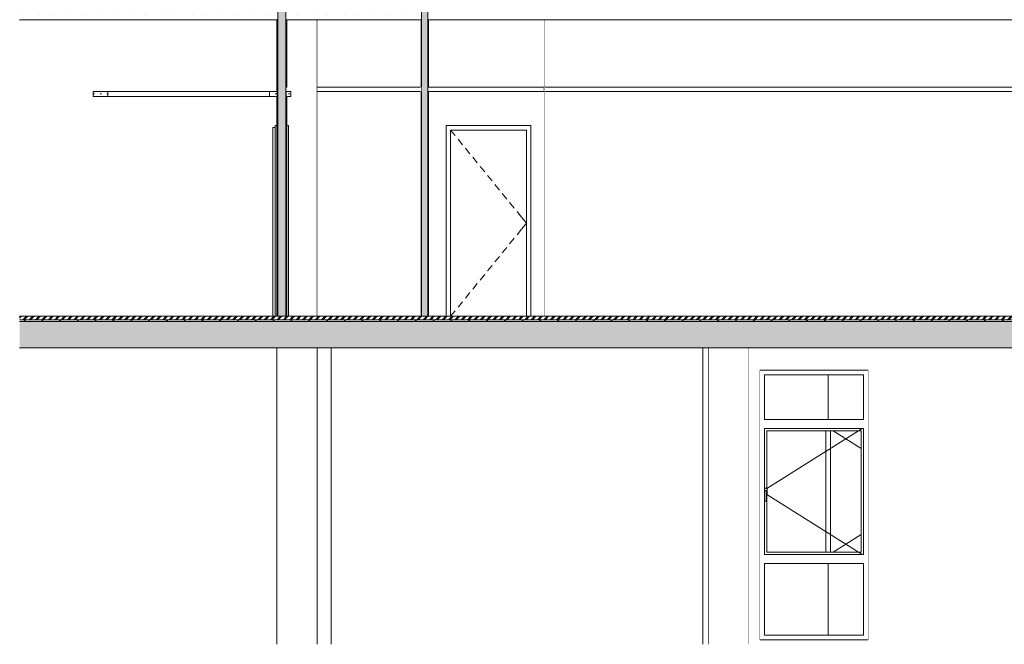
# Model space of a CAD drawing. Header units: millimetres. Extents: x -30280 to 133660, y -81242 to 8968.
# Tile 37 of 45: x 109180 to 120141, y -81242 to -74292. Entities that reach past the tile are written whole.
import ezdxf

# ---------------------------------------------------------------- set-up
doc = ezdxf.new("R2010")
doc.units = ezdxf.units.MM
doc.header["$MEASUREMENT"] = 0
doc.linetypes.add('Wipeout_Contour', pattern=[1000, 0, -1000])
for name, color, linetype in [('07_CR_Cel Ras pladur', 7, 'Continuous'), ('09_EI_Mobiliari general', 7, 'Continuous'), ('10_ESTR_Fotjats', 7, 'Continuous'), ('10_ESTR_Pilars', 7, 'Continuous'), ('12_FAÇ_Façana', 7, 'Continuous'), ('14_PAV_Paviment existent', 7, 'Continuous'), ('Demolido_08_Envans', 7, 'Continuous'), ('Demolido_Puertas Archicad', 7, 'Continuous'), ('Ventanas Archicad', 7, 'Continuous')]:
    doc.layers.add(name, color=color, linetype=linetype)
for name, color, linetype, lineweight in [('07_CR_Cel Ras pladur_Pluma_Nº__1', 7, 'Continuous', 5), ('09_EI_Mobiliari general_Pluma_Nº__88', 7, 'Continuous', 5), ('10_ESTR_Fotjats_Pluma_Nº__1', 7, 'Continuous', 5), ('10_ESTR_Fotjats_Pluma_Nº__11', 252, 'Continuous', 5), ('10_ESTR_Pilars_Pluma_Nº__88', 7, 'Continuous', 5), ('12_FAÇ_Façana_Pluma_Nº__47', 7, 'Continuous', 20), ('14_PAV_Paviment existent_Pluma_Nº__29', 7, 'Continuous', 20), ('Demolido_08_Envans_Pluma_Nº__47', 7, 'Continuous', 20), ('Demolido_08_Envans_Pluma_Nº__7', 7, 'Continuous', 5), ('Demolido_Puertas Archicad_Pluma_Nº__1', 7, 'Continuous', 5), ('Ventanas Archicad_Pluma_Nº__47', 7, 'Continuous', 20)]:
    doc.layers.add(name, color=color, linetype=linetype, lineweight=lineweight)
for name, color, linetype, lineweight, true_color in [('07_CR_Cel Ras pladur_Pluma_Nº__102', 7, 'Continuous', 5, 0xcccccc), ('07_CR_Cel Ras pladur_Pluma_Nº__176', 7, 'Continuous', 15, 0x93a0c6), ('10_ESTR_Fotjats_Pluma_Nº__169', 7, 'Continuous', 13, 0xb0bea6), ('10_ESTR_Fotjats_Pluma_Nº__81', 7, 'Continuous', 20, 0x6a6a6a), ('14_PAV_Paviment existent_Pluma_Nº__3', 7, 'Continuous', 5, 0xa4a4a4), ('Demolido_08_Envans_Pluma_Nº__102', 7, 'Continuous', 5, 0xcccccc), ('Demolido_08_Envans_Pluma_Nº__176', 7, 'Continuous', 15, 0x93a0c6), ('Demolido_Puertas Archicad_Pluma_Nº__3', 7, 'Continuous', 5, 0xa4a4a4), ('Ventanas Archicad_Pluma_Nº__3', 7, 'Continuous', 5, 0xa4a4a4)]:
    doc.layers.add(name, color=color, linetype=linetype, lineweight=lineweight, true_color=true_color)
pattern_1 = [(0, (129281.55, -77592.4), (0, 623.538), [60, -300]), (0, (129461.55, -77280.6), (0, 623.538), [60, -300]), (60, (129281.55, -77592.4), (-540, 311.77), [60, -300]), (60, (129641.55, -77592.4), (-540, 311.77), [60, -300]), (120, (129341.55, -77592.4), (540, 311.77), [60, -300]), (120, (129701.55, -77592.4), (540, 311.77), [60, -300]), (0, (129281.55, -77532.37), (0, 120), [0, -120, 0, -180]), (45, (129341.55, -77532.37), (-84.8528, 84.8528), [0, -90, 0, -150])]
pattern_2 = [(0, (129281.55, -77592.37), (0, 75), [0, -75])]

# ---------------------------------------------------------------- blocks, each defined once
blk = doc.blocks.new('Elem Sección_85_2', base_point=(129282, -77592))
at = {"color": 254, "linetype": 'Wipeout_Contour', "lineweight": 0, "ltscale": 2165676.818125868}
blk.add_wipeout([(112143, -75092), (112153, -75092), (112198, -75092), (112198, -75145), (112153, -75145), (112153, -75470), (112172, -75470), (112172, -75520), (112172, -77590), (112198, -77590), (112198, -77592), (112493, -77592), (112493, -74292), (112153, -74292), (112153, -75042), (112143, -75042)], dxfattribs=at).dxf.layer = '10_ESTR_Pilars'
at = {"color": 254, "linetype": 'Wipeout_Contour', "lineweight": 0, "ltscale": 539477.81107}
blk.add_wipeout([(112043, -75092), (112053, -75092), (112053, -75042), (112043, -75042)], dxfattribs=at).dxf.layer = '10_ESTR_Pilars'
at = {"layer": '10_ESTR_Pilars_Pluma_Nº__88', "color": 7, "linetype": 'Continuous', "lineweight": 5}
for p, q in [((112493, -77592), (112493, -74292)), ((112043, -75092), (112043, -75042))]:
    blk.add_line(p, q, dxfattribs=at)
blk = doc.blocks.new('Elem Sección_89_2', base_point=(129282, -77592))
at = {"color": 254, "linetype": 'Wipeout_Contour', "lineweight": 0, "ltscale": 576798.075848}
blk.add_wipeout([(118623, -81242), (121843, -81242), (121843, -77942), (118623, -77942)], dxfattribs=at).dxf.layer = '12_FAÇ_Façana'
at = {"color": 254, "linetype": 'Wipeout_Contour', "lineweight": 0, "ltscale": 592700.179311}
blk.add_wipeout([(122293, -77942), (122293, -81242), (127643, -81242), (127643, -77942)], dxfattribs=at).dxf.layer = '12_FAÇ_Façana'
at = {"layer": '12_FAÇ_Façana_Pluma_Nº__47', "color": 7, "linetype": 'Continuous', "lineweight": 20}
blk.add_line((118623, -78192), (118623, -81192), dxfattribs=at)
blk = doc.blocks.new('Elem Sección_93_2', base_point=(129282, -77592))
at = {"color": 254, "linetype": 'Wipeout_Contour', "lineweight": 0, "ltscale": 566274.011487}
blk.add_wipeout([(116843, -77942), (116843, -81242), (117293, -81242), (117293, -77942)], dxfattribs=at).dxf.layer = '09_EI_Mobiliari general'
at = {"layer": '09_EI_Mobiliari general_Pluma_Nº__88', "color": 7, "linetype": 'Continuous', "lineweight": 5}
for p, q in [((116843, -81242), (116843, -77942)), ((117293, -81242), (117293, -77942))]:
    blk.add_line(p, q, dxfattribs=at)
blk = doc.blocks.new('Elem Sección_94_2', base_point=(129282, -77592))
at = {"color": 254, "linetype": 'Wipeout_Contour', "lineweight": 0, "ltscale": 565437.867967}
blk.add_wipeout([(116787, -81242), (116843, -81242), (116843, -77942), (116787, -77942)], dxfattribs=at).dxf.layer = '09_EI_Mobiliari general'
at = {"layer": '09_EI_Mobiliari general_Pluma_Nº__88', "color": 7, "linetype": 'Continuous', "lineweight": 5}
blk.add_line((116787, -81242), (116787, -77942), dxfattribs=at)
blk = doc.blocks.new('Elem Sección_96_2', base_point=(129282, -77592))
at = {"color": 254, "linetype": 'Wipeout_Contour', "lineweight": 0, "ltscale": 551489.399893}
blk.add_wipeout([(112648, -77942), (112493, -77942), (112493, -81242), (112648, -81242)], dxfattribs=at).dxf.layer = '09_EI_Mobiliari general'
at = {"layer": '09_EI_Mobiliari general_Pluma_Nº__88', "color": 7, "linetype": 'Continuous', "lineweight": 5}
blk.add_line((112648, -81242), (112648, -77942), dxfattribs=at)
blk = doc.blocks.new('Elem Sección_97_2', base_point=(129282, -77592))
at = {"color": 254, "linetype": 'Wipeout_Contour', "lineweight": 0, "ltscale": 550502.072755}
blk.add_wipeout([(112043, -77942), (112043, -81242), (112493, -81242), (112493, -77942)], dxfattribs=at).dxf.layer = '09_EI_Mobiliari general'
at = {"layer": '09_EI_Mobiliari general_Pluma_Nº__88', "color": 7, "linetype": 'Continuous', "lineweight": 5}
for p, q in [((112043, -81242), (112043, -77942)), ((112493, -81242), (112493, -77942))]:
    blk.add_line(p, q, dxfattribs=at)
blk = doc.blocks.new('Elem Sección_98_2', base_point=(129282, -77592))
at = {"layer": '12_FAÇ_Façana_Pluma_Nº__47', "color": 7, "linetype": 'Continuous', "lineweight": 20}
for p, q in [((118131, -78742), (118131, -78242)), ((118131, -80217), (118131, -78867)), ((118131, -81142), (118131, -80342))]:
    blk.add_line(p, q, dxfattribs=at)
blk = doc.blocks.new('Elem Sección_100_2', base_point=(129282, -77592))
at = {"color": 254, "linetype": 'Wipeout_Contour', "lineweight": 0, "ltscale": 567233.460911}
blk.add_wipeout([(117293, -81242), (117423, -81242), (117423, -77942), (117293, -77942)], dxfattribs=at).dxf.layer = '12_FAÇ_Façana'
at = {"layer": '12_FAÇ_Façana_Pluma_Nº__47', "color": 7, "linetype": 'Continuous', "lineweight": 20}
blk.add_line((117423, -78192), (117423, -81192), dxfattribs=at)
blk = doc.blocks.new('Elem Sección_101_2', base_point=(129282, -77592))
at = {"color": 254, "linetype": 'Wipeout_Contour', "lineweight": 0, "ltscale": 566024.2104}
blk.add_wipeout([(117423, -78192), (118623, -78192), (118623, -77942), (117423, -77942)], dxfattribs=at).dxf.layer = '12_FAÇ_Façana'
at = {"color": 254, "linetype": 'Wipeout_Contour', "lineweight": 0, "ltscale": 573071.800042}
blk.add_wipeout([(118623, -81192), (117423, -81192), (117423, -81242), (118623, -81242)], dxfattribs=at).dxf.layer = '12_FAÇ_Façana'
blk = doc.blocks.new('Elem Sección_102_2', base_point=(129282, -77592))
at = {"color": 254, "linetype": 'Wipeout_Contour', "lineweight": 0, "ltscale": 1702817.133388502}
blk.add_wipeout([(117473, -78242), (117423, -78242), (117423, -81142), (117473, -81142), (117473, -80342), (117473, -80242), (117473, -79648), (117472, -79646), (117472, -79542), (117473, -79539), (117473, -78842), (117473, -78742)], dxfattribs=at).dxf.layer = 'Ventanas Archicad'
at = {"color": 254, "linetype": 'Wipeout_Contour', "lineweight": 0, "ltscale": 1142693.608796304}
blk.add_wipeout([(118573, -78842), (118573, -80242), (118573, -80342), (118573, -81142), (118623, -81142), (118623, -78242), (118573, -78242), (118573, -78742)], dxfattribs=at).dxf.layer = 'Ventanas Archicad'
at = {"color": 254, "linetype": 'Wipeout_Contour', "lineweight": 0, "ltscale": 849560.998579}
blk.add_wipeout([(118573, -78242), (118623, -78242), (118623, -78192), (117423, -78192), (117423, -78242), (117473, -78242)], dxfattribs=at).dxf.layer = 'Ventanas Archicad'
at = {"color": 254, "linetype": 'Wipeout_Contour', "lineweight": 0, "ltscale": 567628.903076}
blk.add_wipeout([(117473, -78742), (117473, -78842), (118573, -78842), (118573, -78742)], dxfattribs=at).dxf.layer = 'Ventanas Archicad'
at = {"color": 254, "linetype": 'Wipeout_Contour', "lineweight": 0, "ltscale": 2411885.598497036}
blk.add_wipeout([(117473, -79539), (117473, -79536), (117478, -79531), (117485, -79529), (117492, -79531), (117497, -79536), (117499, -79542), (117499, -79576), (117500, -79574), (117501, -79569), (117501, -79515), (117500, -79510), (117496, -79507), (117491, -79505), (117479, -79505), (117474, -79507), (117473, -79508)], dxfattribs=at).dxf.layer = 'Ventanas Archicad'
at = {"color": 254, "linetype": 'Wipeout_Contour', "lineweight": 0, "ltscale": 567739.678894}
blk.add_wipeout([(117474, -79649), (117485, -79652), (117485, -79649), (117475, -79647)], dxfattribs=at).dxf.layer = 'Ventanas Archicad'
at = {"color": 254, "linetype": 'Wipeout_Contour', "lineweight": 0, "ltscale": 570982.175195}
blk.add_wipeout([(117473, -80242), (117473, -80342), (118573, -80342), (118573, -80242)], dxfattribs=at).dxf.layer = 'Ventanas Archicad'
at = {"color": 254, "linetype": 'Wipeout_Contour', "lineweight": 0, "ltscale": 859408.634306}
blk.add_wipeout([(117473, -81142), (117423, -81142), (117423, -81192), (118623, -81192), (118623, -81142), (118573, -81142)], dxfattribs=at).dxf.layer = 'Ventanas Archicad'
at = {"color": 254, "linetype": 'Wipeout_Contour', "lineweight": 0, "ltscale": 566964.07655}
blk.add_wipeout([(117473, -78742), (118573, -78742), (118573, -78242), (117473, -78242)], dxfattribs=at).dxf.layer = 'Ventanas Archicad'
at = {"color": 254, "linetype": 'Wipeout_Contour', "lineweight": 0, "ltscale": 571087.3034}
blk.add_wipeout([(118548, -78867), (118548, -80217), (118573, -80217), (118573, -78867)], dxfattribs=at).dxf.layer = 'Ventanas Archicad'
at = {"color": 254, "linetype": 'Wipeout_Contour', "lineweight": 0, "ltscale": 567774.938697}
blk.add_wipeout([(117485, -79652), (117497, -79649), (117495, -79647), (117485, -79649)], dxfattribs=at).dxf.layer = 'Ventanas Archicad'
at = {"color": 254, "linetype": 'Wipeout_Contour', "lineweight": 0, "ltscale": 571998.099096}
blk.add_wipeout([(117473, -81142), (118573, -81142), (118573, -80342), (117473, -80342)], dxfattribs=at).dxf.layer = 'Ventanas Archicad'
at = {"layer": 'Ventanas Archicad_Pluma_Nº__3', "color": 253, "linetype": 'Continuous', "lineweight": 5, "true_color": 0xa4a4a4}
for p, q in [((117473, -78742), (117473, -78242)), ((117473, -78242), (118573, -78242)), ((118573, -78242), (118573, -78742)), ((118573, -78742), (117473, -78742)), ((117473, -81142), (117473, -80342)), ((117473, -80342), (118573, -80342)), ((118573, -80342), (118573, -81142)), ((118573, -81142), (117473, -81142))]:
    blk.add_line(p, q, dxfattribs=at)
at = {"layer": 'Ventanas Archicad_Pluma_Nº__47', "color": 7, "linetype": 'Continuous', "lineweight": 20}
for p, q in [((117423, -78192), (118623, -78192)), ((118623, -81192), (117423, -81192))]:
    blk.add_line(p, q, dxfattribs=at)
at = {"color": 254, "linetype": 'Wipeout_Contour', "lineweight": 0, "ltscale": 567714.004007}
blk.add_wipeout([(117472, -79646), (117474, -79649), (117475, -79647), (117475, -79645)], dxfattribs=at).dxf.layer = 'Ventanas Archicad'
at = {"color": 254, "linetype": 'Wipeout_Contour', "lineweight": 0, "ltscale": 567789.214017}
blk.add_wipeout([(117497, -79649), (117499, -79646), (117496, -79645), (117495, -79647)], dxfattribs=at).dxf.layer = 'Ventanas Archicad'
at = {"color": 254, "linetype": 'Wipeout_Contour', "lineweight": 0, "ltscale": 567593.770242}
blk.add_wipeout([(117472, -79542), (117472, -79646), (117475, -79645), (117475, -79543)], dxfattribs=at).dxf.layer = 'Ventanas Archicad'
at = {"color": 254, "linetype": 'Wipeout_Contour', "lineweight": 0, "ltscale": 567673.248054}
blk.add_wipeout([(117499, -79646), (117499, -79542), (117496, -79543), (117496, -79645)], dxfattribs=at).dxf.layer = 'Ventanas Archicad'
at = {"color": 254, "linetype": 'Wipeout_Contour', "lineweight": 0, "ltscale": 567473.684012}
blk.add_wipeout([(117473, -79536), (117472, -79542), (117475, -79543), (117476, -79537)], dxfattribs=at).dxf.layer = 'Ventanas Archicad'
at = {"color": 254, "linetype": 'Wipeout_Contour', "lineweight": 0, "ltscale": 567547.816259}
blk.add_wipeout([(117499, -79542), (117497, -79536), (117494, -79537), (117496, -79543)], dxfattribs=at).dxf.layer = 'Ventanas Archicad'
at = {"color": 254, "linetype": 'Wipeout_Contour', "lineweight": 0, "ltscale": 567471.761272}
blk.add_wipeout([(117478, -79531), (117473, -79536), (117476, -79537), (117480, -79533)], dxfattribs=at).dxf.layer = 'Ventanas Archicad'
at = {"color": 254, "linetype": 'Wipeout_Contour', "lineweight": 0, "ltscale": 567526.108891}
blk.add_wipeout([(117497, -79536), (117492, -79531), (117490, -79533), (117494, -79537)], dxfattribs=at).dxf.layer = 'Ventanas Archicad'
at = {"color": 254, "linetype": 'Wipeout_Contour', "lineweight": 0, "ltscale": 567482.107275}
blk.add_wipeout([(117485, -79529), (117478, -79531), (117480, -79533), (117485, -79532)], dxfattribs=at).dxf.layer = 'Ventanas Archicad'
at = {"color": 254, "linetype": 'Wipeout_Contour', "lineweight": 0, "ltscale": 567502.275018}
blk.add_wipeout([(117492, -79531), (117485, -79529), (117485, -79532), (117490, -79533)], dxfattribs=at).dxf.layer = 'Ventanas Archicad'
at = {"color": 254, "linetype": 'Wipeout_Contour', "lineweight": 0, "ltscale": 1702822.348771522}
blk.add_wipeout([(117475, -79647), (117485, -79649), (117495, -79647), (117496, -79645), (117496, -79543), (117494, -79537), (117490, -79533), (117485, -79532), (117480, -79533), (117476, -79537), (117475, -79543), (117475, -79645)], dxfattribs=at).dxf.layer = 'Ventanas Archicad'
at = {"color": 254, "linetype": 'Wipeout_Contour', "lineweight": 0, "ltscale": 1134160.982130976}
blk.add_wipeout([(117473, -78867), (117473, -79508), (117474, -79507), (117479, -79505), (117491, -79505), (117496, -79507), (117498, -79508), (117498, -78867)], dxfattribs=at).dxf.layer = 'Ventanas Archicad'
at = {"color": 254, "linetype": 'Wipeout_Contour', "lineweight": 0, "ltscale": 994213.284613}
blk.add_wipeout([(117474, -79649), (117473, -79648), (117473, -80217), (117498, -80217), (117498, -79648), (117497, -79649), (117485, -79652)], dxfattribs=at).dxf.layer = 'Ventanas Archicad'
at = {"color": 254, "linetype": 'Wipeout_Contour', "lineweight": 0, "ltscale": 851665.976473}
blk.add_wipeout([(117473, -78842), (117473, -78867), (117498, -78867), (118548, -78867), (118573, -78867), (118573, -78842)], dxfattribs=at).dxf.layer = 'Ventanas Archicad'
at = {"color": 254, "linetype": 'Wipeout_Contour', "lineweight": 0, "ltscale": 856247.670924}
blk.add_wipeout([(117498, -80217), (117473, -80217), (117473, -80242), (118573, -80242), (118573, -80217), (118548, -80217)], dxfattribs=at).dxf.layer = 'Ventanas Archicad'
at = {"color": 254, "linetype": 'Wipeout_Contour', "lineweight": 0, "ltscale": 1704552.816924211}
blk.add_wipeout([(117498, -79508), (117500, -79510), (117501, -79515), (117501, -79569), (117500, -79574), (117499, -79576), (117499, -79646), (117498, -79648), (117498, -80217), (118548, -80217), (118548, -78867), (117498, -78867)], dxfattribs=at).dxf.layer = 'Ventanas Archicad'
at = {"layer": 'Ventanas Archicad_Pluma_Nº__3', "color": 253, "linetype": 'Continuous', "lineweight": 5, "true_color": 0xa4a4a4}
for p, q in [((117473, -79539), (117473, -78842)), ((117473, -78842), (118573, -78842)), ((117498, -79508), (117498, -78867)), ((117498, -78867), (118548, -78867)), ((118518, -78867), (117499, -79510)), ((118558, -78842), (118518, -78867)), ((118548, -78867), (118548, -80217)), ((118573, -78842), (118573, -80242)), ((117472, -79542), (117473, -79536)), ((117472, -79646), (117472, -79542)), ((117474, -79507), (117473, -79508)), ((117473, -79536), (117478, -79531)), ((117479, -79505), (117474, -79507)), ((117475, -79543), (117476, -79537)), ((117475, -79645), (117475, -79543)), ((117476, -79537), (117480, -79533)), ((117478, -79531), (117485, -79529)), ((117491, -79505), (117479, -79505)), ((117480, -79533), (117485, -79532)), ((117485, -79529), (117492, -79531)), ((117485, -79532), (117490, -79533)), ((117490, -79533), (117494, -79537)), ((117496, -79507), (117491, -79505)), ((117492, -79531), (117497, -79536)), ((117494, -79537), (117496, -79543)), ((117500, -79510), (117496, -79507)), ((117496, -79543), (117496, -79645)), ((117497, -79536), (117499, -79542)), ((117499, -79542), (117499, -79646)), ((117499, -79576), (117500, -79574)), ((118518, -80217), (117499, -79575)), ((117501, -79515), (117500, -79510)), ((117500, -79574), (117501, -79569)), ((117501, -79569), (117501, -79515)), ((117474, -79649), (117472, -79646)), ((117473, -80242), (117473, -79648)), ((117485, -79652), (117474, -79649)), ((117475, -79647), (117475, -79645)), ((117485, -79649), (117475, -79647)), ((117495, -79647), (117485, -79649)), ((117497, -79649), (117485, -79652)), ((117496, -79645), (117495, -79647)), ((117499, -79646), (117497, -79649)), ((117498, -80217), (117498, -79648)), ((118548, -80217), (117498, -80217)), ((118558, -80242), (118518, -80217)), ((118573, -80242), (117473, -80242))]:
    blk.add_line(p, q, dxfattribs=at)
blk = doc.blocks.new('Elem Sección_103_2', base_point=(129282, -77592))
at = {"layer": 'Ventanas Archicad_Pluma_Nº__3', "color": 253, "linetype": 'Continuous', "lineweight": 5, "true_color": 0xa4a4a4}
for p, q in [((118181, -78242), (118181, -78742)), ((118156, -80217), (118156, -78867)), ((118206, -78867), (118206, -80217)), ((118235, -78867), (118548, -79065)), ((118235, -80217), (118548, -80020)), ((118181, -80342), (118181, -81142))]:
    blk.add_line(p, q, dxfattribs=at)
blk = doc.blocks.new('Elem Sección_104_2', base_point=(129282, -77592))
at = {"color": 254, "linetype": 'Wipeout_Contour', "lineweight": 0, "ltscale": 677771.967958}
blk.add_wipeout([(111998, -75492), (111998, -77590), (112024, -77590), (112024, -75520), (112024, -75492)], dxfattribs=at).dxf.layer = 'Demolido_Puertas Archicad'
at = {"layer": 'Demolido_Puertas Archicad_Pluma_Nº__3', "color": 253, "linetype": 'Continuous', "lineweight": 5, "true_color": 0xa4a4a4}
for p, q in [((111998, -77590), (111998, -75492)), ((111998, -75492), (112024, -75492)), ((111997, -76542), (111997, -76507)), ((111997, -76542), (111997, -76612))]:
    blk.add_line(p, q, dxfattribs=at)
blk = doc.blocks.new('Elem Sección_106_2', base_point=(129282, -77592))
at = {"color": 254, "linetype": 'Wipeout_Contour', "lineweight": 0, "ltscale": 549277.752518}
blk.add_wipeout([(114950, -75042), (114950, -75092), (115020, -75092), (115020, -75042)], dxfattribs=at).dxf.layer = 'Demolido_08_Envans'
at = {"color": 254, "linetype": 'Wipeout_Contour', "lineweight": 0, "ltscale": 552231.261355}
blk.add_wipeout([(115030, -77592), (115030, -75092), (115020, -75092), (115020, -77592)], dxfattribs=at).dxf.layer = 'Demolido_08_Envans'
at = {"color": 254, "linetype": 'Wipeout_Contour', "lineweight": 0, "ltscale": 548540.359371}
blk.add_wipeout([(115020, -74292), (115020, -75042), (115030, -75042), (115030, -74292)], dxfattribs=at).dxf.layer = 'Demolido_08_Envans'
at = {"layer": 'Demolido_08_Envans_Pluma_Nº__47', "color": 7, "linetype": 'Continuous', "lineweight": 20}
for p, q in [((115030, -74292), (115030, -75042)), ((115020, -75042), (115020, -75092)), ((115030, -75042), (115020, -75042)), ((115030, -75092), (115020, -75092)), ((115030, -75092), (115030, -77592))]:
    blk.add_line(p, q, dxfattribs=at)
blk = doc.blocks.new('Elem Sección_107_2', base_point=(129282, -77592))
at = {"color": 254, "linetype": 'Wipeout_Contour', "lineweight": 0, "ltscale": 1100640.438509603}
blk.add_wipeout([(115020, -75092), (113733, -75092), (113733, -77592), (113928, -77592), (113928, -75470), (114872, -75470), (114872, -77592), (115020, -77592)], dxfattribs=at).dxf.layer = 'Demolido_08_Envans'
at = {"color": 254, "linetype": 'Wipeout_Contour', "lineweight": 0, "ltscale": 547108.680499}
blk.add_wipeout([(113723, -75042), (113723, -75092), (114950, -75092), (114950, -75042)], dxfattribs=at).dxf.layer = 'Demolido_08_Envans'
at = {"color": 254, "linetype": 'Wipeout_Contour', "lineweight": 0, "ltscale": 546367.752744}
blk.add_wipeout([(113733, -74292), (113733, -75042), (115020, -75042), (115020, -74292)], dxfattribs=at).dxf.layer = 'Demolido_08_Envans'
at = {"layer": 'Demolido_08_Envans_Pluma_Nº__47', "color": 7, "linetype": 'Continuous', "lineweight": 20}
for p, q in [((115020, -75042), (113733, -75042)), ((115020, -75092), (113733, -75092))]:
    blk.add_line(p, q, dxfattribs=at)
blk = doc.blocks.new('Elem Sección_108_2', base_point=(129282, -77592))
at = {"layer": 'Demolido_08_Envans_Pluma_Nº__102', "linetype": 'Continuous', "lineweight": 0, "true_color": 0xe5e5e5}
blk.add_hatch(color=254, dxfattribs=at).paths.add_polyline_path([(113653, -75092), (113653, -77592), (113723, -77592), (113723, -75092), (113723, -75042), (113723, -74292), (113723, -73942), (113653, -73942), (113653, -74292), (113653, -75042)])
at = {"layer": 'Demolido_08_Envans_Pluma_Nº__176', "linetype": 'Continuous', "lineweight": 0, "true_color": 0x495063}
for points in [[(113643, -74292), (113643, -75042), (113653, -75042), (113653, -74292)], [(113733, -74292), (113723, -74292), (113723, -75042), (113733, -75042)], [(113653, -75092), (113643, -75092), (113643, -77592), (113653, -77592)], [(113733, -75092), (113723, -75092), (113723, -77592), (113733, -77592)]]:
    blk.add_hatch(color=251, dxfattribs=at).paths.add_polyline_path(points)
at = {"layer": 'Demolido_08_Envans_Pluma_Nº__7', "color": 7, "linetype": 'Continuous', "lineweight": 5}
for p, q in [((113723, -73942), (113653, -73942)), ((113643, -74292), (113643, -75042)), ((113733, -74292), (113733, -75042)), ((113653, -75042), (113643, -75042)), ((113733, -75042), (113723, -75042)), ((113643, -75092), (113643, -77592)), ((113653, -75092), (113643, -75092)), ((113733, -75092), (113723, -75092)), ((113733, -75092), (113733, -77592))]:
    blk.add_line(p, q, dxfattribs=at)
at = {"layer": 'Demolido_08_Envans_Pluma_Nº__7', "color": 7, "linetype": 'Continuous', "lineweight": 5, "flags": 128}
for points in [[(113653, -73942), (113653, -73982), (113653, -74002), (113653, -74292), (113653, -75042), (113653, -75092), (113653, -77592)], [(113723, -73942), (113723, -73982), (113723, -74002), (113723, -74292), (113723, -75042), (113723, -75092), (113723, -77592)]]:
    blk.add_lwpolyline(points, dxfattribs=at)
blk = doc.blocks.new('Elem Sección_109_2', base_point=(129282, -77592))
at = {"color": 254, "linetype": 'Wipeout_Contour', "lineweight": 0, "ltscale": 542890.347232}
blk.add_wipeout([(112493, -75042), (112493, -75092), (113653, -75092), (113653, -75042)], dxfattribs=at).dxf.layer = 'Demolido_08_Envans'
at = {"color": 254, "linetype": 'Wipeout_Contour', "lineweight": 0, "ltscale": 541991.750569}
blk.add_wipeout([(112493, -74292), (112493, -75042), (113643, -75042), (113643, -74292)], dxfattribs=at).dxf.layer = 'Demolido_08_Envans'
at = {"color": 254, "linetype": 'Wipeout_Contour', "lineweight": 0, "ltscale": 545726.837057}
blk.add_wipeout([(113643, -75092), (112493, -75092), (112493, -77592), (113643, -77592)], dxfattribs=at).dxf.layer = 'Demolido_08_Envans'
at = {"layer": 'Demolido_08_Envans_Pluma_Nº__47', "color": 7, "linetype": 'Continuous', "lineweight": 20}
for p, q in [((113643, -75042), (112493, -75042)), ((113643, -75092), (112493, -75092))]:
    blk.add_line(p, q, dxfattribs=at)
blk = doc.blocks.new('Elem Sección_111_2', base_point=(129282, -77592))
at = {"color": 254, "linetype": 'Wipeout_Contour', "lineweight": 0, "ltscale": 838496.116867}
blk.add_wipeout([(115020, -75042), (115020, -75092), (117348, -75092), (121237, -75092), (121237, -75042), (117348, -75042)], dxfattribs=at).dxf.layer = 'Demolido_08_Envans'
at = {"color": 254, "linetype": 'Wipeout_Contour', "lineweight": 0, "ltscale": 562656.177879}
blk.add_wipeout([(115030, -77592), (121227, -77592), (121227, -75092), (115030, -75092)], dxfattribs=at).dxf.layer = 'Demolido_08_Envans'
at = {"color": 254, "linetype": 'Wipeout_Contour', "lineweight": 0, "ltscale": 559032.629578}
blk.add_wipeout([(115030, -74292), (115030, -75042), (121227, -75042), (121227, -74292)], dxfattribs=at).dxf.layer = 'Demolido_08_Envans'
at = {"layer": 'Demolido_08_Envans_Pluma_Nº__47', "color": 7, "linetype": 'Continuous', "lineweight": 20}
for p, q in [((121227, -75042), (115030, -75042)), ((121227, -75092), (115030, -75092))]:
    blk.add_line(p, q, dxfattribs=at)
blk = doc.blocks.new('Elem Sección_116_2', base_point=(129282, -77592))
at = {"color": 254, "linetype": 'Wipeout_Contour', "lineweight": 0, "ltscale": 549108.522243}
blk.add_wipeout([(113928, -75470), (113928, -77592), (113978, -77592), (113978, -75520)], dxfattribs=at).dxf.layer = 'Demolido_Puertas Archicad'
at = {"color": 254, "linetype": 'Wipeout_Contour', "lineweight": 0, "ltscale": 552080.603201}
blk.add_wipeout([(114872, -77592), (114872, -75470), (114822, -75520), (114822, -77592)], dxfattribs=at).dxf.layer = 'Demolido_Puertas Archicad'
at = {"color": 254, "linetype": 'Wipeout_Contour', "lineweight": 0, "ltscale": 548262.325488}
blk.add_wipeout([(114872, -75470), (113928, -75470), (113978, -75520), (114822, -75520)], dxfattribs=at).dxf.layer = 'Demolido_Puertas Archicad'
at = {"color": 254, "linetype": 'Wipeout_Contour', "lineweight": 0, "ltscale": 550621.991867}
blk.add_wipeout([(113978, -77592), (114822, -77592), (114822, -75520), (113978, -75520)], dxfattribs=at).dxf.layer = 'Demolido_Puertas Archicad'
at = {"layer": 'Demolido_Puertas Archicad_Pluma_Nº__1', "color": 7, "linetype": 'Continuous', "lineweight": 5}
for p, q in [((113928, -77592), (113928, -75470)), ((113928, -75470), (114872, -75470)), ((113978, -75520), (113978, -77592)), ((114822, -75520), (113978, -75520)), ((114822, -77592), (114822, -75520)), ((114872, -75470), (114872, -77592))]:
    blk.add_line(p, q, dxfattribs=at)
at = {"layer": 'Demolido_Puertas Archicad_Pluma_Nº__3', "color": 253, "linetype": 'Continuous', "lineweight": 5, "true_color": 0xa4a4a4}
for p, q in [((113978, -75520), (114029, -75582)), ((114060, -75621), (114111, -75683)), ((114142, -75722), (114193, -75784)), ((114224, -75823), (114275, -75885)), ((114306, -75924), (114357, -75986)), ((114389, -76024), (114439, -76086)), ((114471, -76125), (114521, -76187)), ((114553, -76226), (114603, -76288)), ((114635, -76327), (114685, -76389)), ((114717, -76427), (114768, -76489)), ((114771, -76494), (114822, -76556)), ((114771, -76618), (114822, -76556)), ((114635, -76786), (114685, -76724)), ((114717, -76685), (114768, -76623)), ((114553, -76887), (114603, -76825)), ((114471, -76988), (114521, -76926)), ((114389, -77088), (114439, -77026)), ((114306, -77189), (114357, -77127)), ((114224, -77290), (114275, -77228)), ((114142, -77391), (114193, -77329)), ((114060, -77492), (114111, -77430)), ((113978, -77592), (114029, -77530))]:
    blk.add_line(p, q, dxfattribs=at)
blk = doc.blocks.new('Elem Sección_126_2', base_point=(129282, -77592))
at = {"color": 254, "linetype": 'Wipeout_Contour', "lineweight": 0, "ltscale": 542720.168287}
blk.add_wipeout([(112024, -77590), (112043, -77590), (112043, -75470), (112024, -75470)], dxfattribs=at).dxf.layer = 'Demolido_Puertas Archicad'
at = {"color": 254, "linetype": 'Wipeout_Contour', "lineweight": 0, "ltscale": 543146.323578}
blk.add_wipeout([(112172, -75470), (112153, -75470), (112153, -77590), (112172, -77590)], dxfattribs=at).dxf.layer = 'Demolido_Puertas Archicad'
at = {"layer": 'Demolido_Puertas Archicad_Pluma_Nº__1', "color": 7, "linetype": 'Continuous', "lineweight": 5}
for p, q in [((112024, -75470), (112024, -77590)), ((112024, -75470), (112043, -75470)), ((112172, -75470), (112153, -75470)), ((112172, -75470), (112172, -77590))]:
    blk.add_line(p, q, dxfattribs=at)
blk = doc.blocks.new('Elem Sección_127_2', base_point=(129282, -77592))
at = {"layer": 'Demolido_08_Envans_Pluma_Nº__102', "linetype": 'Continuous', "lineweight": 0, "true_color": 0xe5e5e5}
blk.add_hatch(color=254, dxfattribs=at).paths.add_polyline_path([(112143, -73942), (112053, -73942), (112053, -74292), (112053, -75042), (112053, -75092), (112053, -77592), (112143, -77592), (112143, -75092), (112143, -75042), (112143, -74292)])
at = {"layer": 'Demolido_08_Envans_Pluma_Nº__176', "linetype": 'Continuous', "lineweight": 0, "true_color": 0x495063}
for points in [[(112043, -75042), (112053, -75042), (112053, -74292), (112043, -74292)], [(112143, -75042), (112153, -75042), (112153, -74292), (112143, -74292)], [(112053, -75092), (112043, -75092), (112043, -77592), (112053, -77592)], [(112153, -75092), (112143, -75092), (112143, -77592), (112153, -77592)]]:
    blk.add_hatch(color=251, dxfattribs=at).paths.add_polyline_path(points)
at = {"layer": 'Demolido_08_Envans_Pluma_Nº__7', "color": 7, "linetype": 'Continuous', "lineweight": 5}
for p, q in [((112043, -74292), (112043, -75042)), ((112153, -74292), (112153, -75042)), ((112053, -75042), (112043, -75042)), ((112153, -75042), (112143, -75042)), ((112043, -75092), (112043, -75145)), ((112053, -75092), (112043, -75092)), ((112043, -75145), (112043, -77590)), ((112153, -75092), (112143, -75092)), ((112153, -75092), (112153, -75145)), ((112153, -75145), (112153, -77590))]:
    blk.add_line(p, q, dxfattribs=at)
at = {"layer": 'Demolido_08_Envans_Pluma_Nº__7', "color": 7, "linetype": 'Continuous', "lineweight": 5, "flags": 128}
for points in [[(112053, -73942), (112053, -73982), (112053, -74002), (112053, -74292), (112053, -75042), (112053, -75092), (112053, -77592)], [(112143, -73942), (112143, -73982), (112143, -74002), (112143, -74292), (112143, -75042), (112143, -75092), (112143, -77592)]]:
    blk.add_lwpolyline(points, dxfattribs=at)
blk = doc.blocks.new('Elem Sección_160_2', base_point=(129282, -77592))
at = {"layer": '10_ESTR_Fotjats_Pluma_Nº__11', "linetype": 'Continuous', "lineweight": 5}
h = blk.add_hatch(dxfattribs=at)
h.set_pattern_fill('Formigo_Armat_0002', color=252, style=0, pattern_type=2)
h.set_pattern_definition(pattern_1)
h.paths.add_polyline_path([(109180, -77942), (133145, -77942), (133145, -77892), (133629, -77892), (133629, -77652), (109180, -77652)])
at = {"layer": '10_ESTR_Fotjats_Pluma_Nº__1', "color": 7, "linetype": 'Continuous', "lineweight": 5}
blk.add_line((133145, -77942), (109180, -77942), dxfattribs=at)
at = {"color": 254, "linetype": 'Wipeout_Contour', "lineweight": 0, "ltscale": 577040.135016}
blk.add_wipeout([(109180, -77652), (133629, -77652), (133629, -77632), (109180, -77632)], dxfattribs=at).dxf.layer = '10_ESTR_Fotjats'
at = {"layer": '10_ESTR_Fotjats_Pluma_Nº__169', "linetype": 'Continuous', "lineweight": 13, "true_color": 0xb0bea6}
h = blk.add_hatch(dxfattribs=at)
h.set_pattern_fill('Capa_Separadora_Morter_0002', color=253, style=0, pattern_type=2)
h.set_pattern_definition([(45, (129281.55, -77592.37), (-98.9949, 98.9949), [])])
h.paths.add_polyline_path([(109180, -77652), (133629, -77652), (133629, -77632), (109180, -77632)])
at = {"color": 254, "linetype": 'Wipeout_Contour', "lineweight": 0, "ltscale": 576975.231349}
blk.add_wipeout([(109180, -77592), (109180, -77632), (133629, -77632), (133629, -77592)], dxfattribs=at).dxf.layer = '10_ESTR_Fotjats'
at = {"layer": '10_ESTR_Fotjats_Pluma_Nº__81', "linetype": 'Continuous', "lineweight": 20, "true_color": 0x6a6a6a}
h = blk.add_hatch(dxfattribs=at)
h.set_pattern_fill('Lamina_Antimpacte_0002', color=251, style=0, pattern_type=2)
h.set_pattern_definition([(45, (129281.55, -77592.37), (-35.35534, 35.35534), []), (45, (129274.477, -77585.3), (-35.35534, 35.35534), [])])
h.paths.add_polyline_path([(109180, -77592), (109180, -77632), (133629, -77632), (133629, -77592)])
at = {"layer": '10_ESTR_Fotjats_Pluma_Nº__1', "color": 7, "linetype": 'Continuous', "lineweight": 5}
for p, q in [((110035, -77592), (109180, -77592)), ((113643, -77592), (112198, -77592)), ((127993, -77592), (113733, -77592)), ((133629, -77632), (109180, -77632)), ((133629, -77652), (109180, -77652))]:
    blk.add_line(p, q, dxfattribs=at)
at = {"layer": '10_ESTR_Fotjats_Pluma_Nº__1', "color": 7, "linetype": 'Continuous', "lineweight": 5, "flags": 128}
for points in [[(112153, -77592), (112143, -77592), (112053, -77592), (112043, -77592)], [(113733, -77592), (113723, -77592), (113653, -77592), (113643, -77592)]]:
    blk.add_lwpolyline(points, dxfattribs=at)
blk = doc.blocks.new('Elem Sección_161_2', base_point=(129282, -77592))
at = {"layer": '10_ESTR_Fotjats_Pluma_Nº__11', "linetype": 'Continuous', "lineweight": 5}
h = blk.add_hatch(dxfattribs=at)
h.set_pattern_fill('Formigo_Armat_0002', color=252, style=0, pattern_type=2)
h.set_pattern_definition(pattern_1)
h.paths.add_polyline_path([(109180, -74292), (112053, -74292), (112053, -74002), (109180, -74002)])
h = blk.add_hatch(dxfattribs=at)
h.set_pattern_fill('Formigo_Armat_0002', color=252, style=0, pattern_type=2)
h.set_pattern_definition(pattern_1)
h.paths.add_polyline_path([(112143, -74002), (112143, -74292), (113653, -74292), (113653, -74002)])
at = {"layer": '10_ESTR_Fotjats_Pluma_Nº__1', "color": 7, "linetype": 'Continuous', "lineweight": 5}
for p, q in [((112043, -74292), (109180, -74292)), ((112053, -74292), (112043, -74292)), ((112153, -74292), (112143, -74292)), ((113643, -74292), (112153, -74292)), ((113653, -74292), (113643, -74292)), ((113733, -74292), (113723, -74292)), ((127993, -74292), (113733, -74292))]:
    blk.add_line(p, q, dxfattribs=at)
blk = doc.blocks.new('Elem Sección_166_2', base_point=(129282, -77592))
at = {"layer": '14_PAV_Paviment existent_Pluma_Nº__3', "linetype": 'Continuous', "lineweight": 5, "true_color": 0xa4a4a4}
for points in [[(112043, -77590), (110035, -77590), (110035, -77592), (112043, -77592)], [(112198, -77590), (112153, -77590), (112153, -77592), (112198, -77592)]]:
    blk.add_hatch(color=253, dxfattribs=at).paths.add_polyline_path(points)
at = {"layer": '14_PAV_Paviment existent_Pluma_Nº__29', "color": 7, "linetype": 'Continuous', "lineweight": 20}
for p, q in [((110035, -77590), (110035, -77592)), ((112043, -77590), (110035, -77590)), ((112043, -77592), (110035, -77592)), ((112043, -77590), (112043, -77592)), ((112153, -77590), (112153, -77592)), ((112198, -77590), (112153, -77590)), ((112198, -77592), (112153, -77592)), ((112198, -77590), (112198, -77592))]:
    blk.add_line(p, q, dxfattribs=at)
blk = doc.blocks.new('Elem Sección_169_2', base_point=(129282, -77592))
at = {"color": 254, "linetype": 'Wipeout_Contour', "lineweight": 0, "ltscale": 536318.244588}
blk.add_wipeout([(111960, -75145), (111960, -75092), (110160, -75092), (110160, -75145)], dxfattribs=at).dxf.layer = '07_CR_Cel Ras pladur'
at = {"color": 254, "linetype": 'Wipeout_Contour', "lineweight": 0, "ltscale": 540016.184366}
blk.add_wipeout([(112198, -75092), (112153, -75092), (112153, -75145), (112198, -75145)], dxfattribs=at).dxf.layer = '07_CR_Cel Ras pladur'
at = {"layer": '07_CR_Cel Ras pladur_Pluma_Nº__176', "linetype": 'Continuous', "lineweight": 15, "true_color": 0x93a0c6}
h = blk.add_hatch(dxfattribs=at)
h.set_pattern_fill('CelRas_Guix_Continu_0002', color=253, style=0, pattern_type=2)
h.set_pattern_definition(pattern_2)
h.paths.add_polyline_path([(112198, -75092), (112153, -75092), (112153, -75145), (112198, -75145)])
at = {"layer": '07_CR_Cel Ras pladur_Pluma_Nº__1', "color": 7, "linetype": 'Continuous', "lineweight": 5}
for p, q in [((112198, -75092), (112153, -75092)), ((112198, -75145), (112153, -75145)), ((112198, -75092), (112198, -75145))]:
    blk.add_line(p, q, dxfattribs=at)
at = {"color": 254, "linetype": 'Wipeout_Contour', "lineweight": 0, "ltscale": 533068.695512}
blk.add_wipeout([(109998, -75145), (110160, -75145), (110160, -75092), (109998, -75092)], dxfattribs=at).dxf.layer = '07_CR_Cel Ras pladur'
at = {"color": 254, "linetype": 'Wipeout_Contour', "lineweight": 0, "ltscale": 539438.021624}
blk.add_wipeout([(112043, -75092), (111960, -75092), (111960, -75145), (112043, -75145)], dxfattribs=at).dxf.layer = '07_CR_Cel Ras pladur'
at = {"layer": '07_CR_Cel Ras pladur_Pluma_Nº__176', "linetype": 'Continuous', "lineweight": 15, "true_color": 0x93a0c6}
h = blk.add_hatch(dxfattribs=at)
h.set_pattern_fill('CelRas_Guix_Continu_0002', color=253, style=0, pattern_type=2)
h.set_pattern_definition(pattern_2)
h.paths.add_polyline_path([(109998, -75145), (110160, -75145), (110160, -75092), (109998, -75092)])
h = blk.add_hatch(dxfattribs=at)
h.set_pattern_fill('CelRas_Guix_Continu_0002', color=253, style=0, pattern_type=2)
h.set_pattern_definition(pattern_2)
h.paths.add_polyline_path([(112043, -75092), (111960, -75092), (111960, -75145), (112043, -75145)])
at = {"layer": '07_CR_Cel Ras pladur_Pluma_Nº__1', "color": 7, "linetype": 'Continuous', "lineweight": 5}
for p, q in [((109998, -75092), (109998, -75145)), ((110160, -75092), (109998, -75092)), ((110160, -75145), (109998, -75145)), ((110160, -75092), (110160, -75145)), ((111960, -75092), (111960, -75145)), ((112043, -75092), (111960, -75092)), ((112043, -75145), (111960, -75145))]:
    blk.add_line(p, q, dxfattribs=at)
at = {"layer": '07_CR_Cel Ras pladur_Pluma_Nº__102', "color": 254, "linetype": 'Continuous', "lineweight": 5, "true_color": 0xcccccc}
for p, q in [((110160, -75092), (111960, -75092)), ((110160, -75145), (111960, -75145))]:
    blk.add_line(p, q, dxfattribs=at)

msp = doc.modelspace()

# ---------------------------------------------------------------- block references
at = {"layer": '09_EI_Mobiliari general', "lineweight": 0}
for name in ['Elem Sección_96_2', 'Elem Sección_93_2']:
    msp.add_blockref(name, (129281.548, -77592.372), dxfattribs=at)
at = {"layer": '10_ESTR_Pilars', "lineweight": 0}
msp.add_blockref('Elem Sección_85_2', (129281.548, -77592.372), dxfattribs=at)
at = {"layer": '12_FAÇ_Façana', "lineweight": 0}
for name in ['Elem Sección_89_2', 'Elem Sección_98_2']:
    msp.add_blockref(name, (129281.548, -77592.372), dxfattribs=at)
at = {"layer": 'Demolido_08_Envans', "lineweight": 0}
msp.add_blockref('Elem Sección_106_2', (129281.548, -77592.372), dxfattribs=at)

# ---------------------------------------------------------------- next in the draw order: block references
at = {"layer": '09_EI_Mobiliari general', "lineweight": 0}
for name in ['Elem Sección_97_2', 'Elem Sección_94_2']:
    msp.add_blockref(name, (129281.548, -77592.372), dxfattribs=at)
at = {"layer": '12_FAÇ_Façana', "lineweight": 0}
msp.add_blockref('Elem Sección_100_2', (129281.548, -77592.372), dxfattribs=at)
at = {"layer": 'Demolido_08_Envans', "lineweight": 0}
msp.add_blockref('Elem Sección_107_2', (129281.548, -77592.372), dxfattribs=at)
at = {"layer": 'Demolido_Puertas Archicad', "lineweight": 0}
msp.add_blockref('Elem Sección_104_2', (129281.548, -77592.372), dxfattribs=at)

# ---------------------------------------------------------------- next in the draw order: block references
at = {"layer": '12_FAÇ_Façana', "lineweight": 0}
msp.add_blockref('Elem Sección_101_2', (129281.548, -77592.372), dxfattribs=at)
at = {"layer": 'Demolido_08_Envans', "lineweight": 0}
for name in ['Elem Sección_108_2', 'Elem Sección_111_2']:
    msp.add_blockref(name, (129281.548, -77592.372), dxfattribs=at)
at = {"layer": 'Demolido_Puertas Archicad', "lineweight": 0}
for name in ['Elem Sección_126_2', 'Elem Sección_116_2']:
    msp.add_blockref(name, (129281.548, -77592.372), dxfattribs=at)

# ---------------------------------------------------------------- next in the draw order: block references
at = {"layer": 'Demolido_08_Envans', "lineweight": 0}
for name in ['Elem Sección_127_2', 'Elem Sección_109_2']:
    msp.add_blockref(name, (129281.548, -77592.372), dxfattribs=at)
at = {"layer": 'Ventanas Archicad', "lineweight": 0}
msp.add_blockref('Elem Sección_102_2', (129281.548, -77592.372), dxfattribs=at)

# ---------------------------------------------------------------- next in the draw order: block references
at = {"layer": '07_CR_Cel Ras pladur', "lineweight": 0}
msp.add_blockref('Elem Sección_169_2', (129281.548, -77592.372), dxfattribs=at)
at = {"layer": '10_ESTR_Fotjats', "lineweight": 0}
for name in ['Elem Sección_161_2', 'Elem Sección_160_2']:
    msp.add_blockref(name, (129281.548, -77592.372), dxfattribs=at)
at = {"layer": 'Ventanas Archicad', "lineweight": 0}
msp.add_blockref('Elem Sección_103_2', (129281.548, -77592.372), dxfattribs=at)

# ---------------------------------------------------------------- next in the draw order: block references
at = {"layer": '14_PAV_Paviment existent', "lineweight": 0}
msp.add_blockref('Elem Sección_166_2', (129281.548, -77592.372), dxfattribs=at)

doc.saveas('drawing.dxf')
